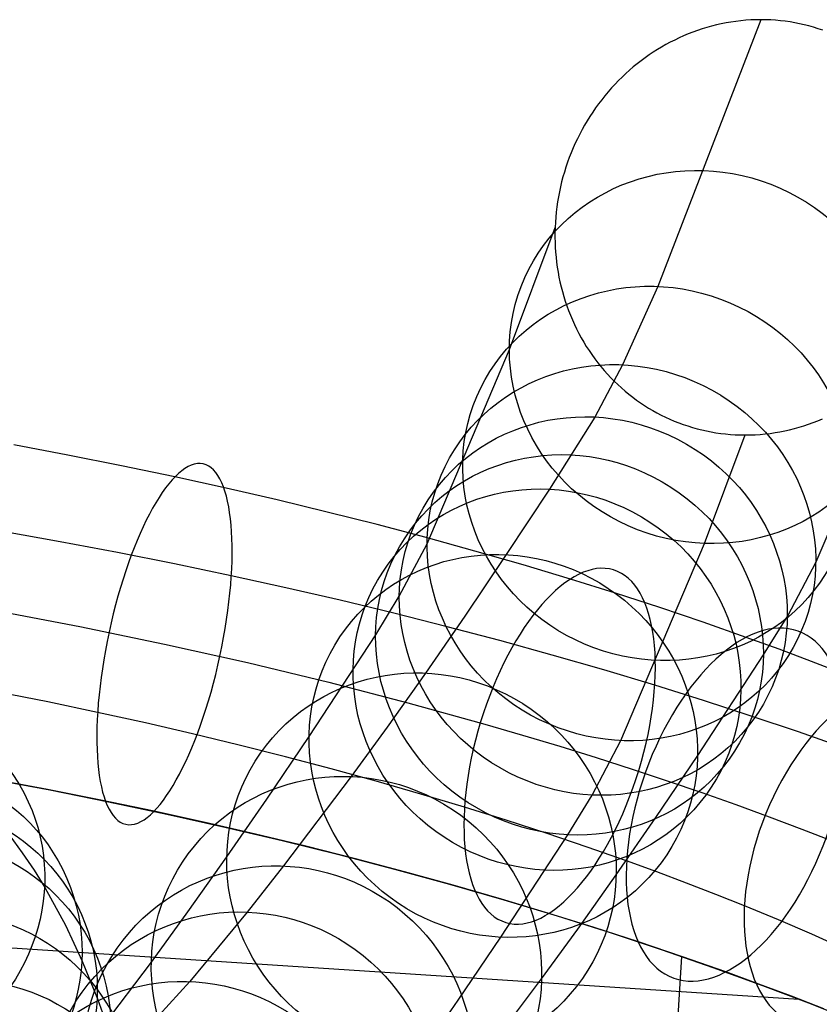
# Model space of a CAD drawing. Extents: x 66.1 to 118.8, y -25.4 to 29.7.
# Tile 28 of 29: x 101.4 to 107.9, y 21.6 to 29.7. Entities that reach past the tile are written whole.
import ezdxf

# ---------------------------------------------------------------- set-up
doc = ezdxf.new("R2010")
doc.units = 0
for name, color, linetype in [('LAYER_02', 110, 'CONTINUOUS'), ('LAYER_05', 157, 'CONTINUOUS'), ('LAYER_06', 254, 'CONTINUOUS'), ('PREDEFINITO', 7, 'CONTINUOUS')]:
    doc.layers.add(name, color=color, linetype=linetype)

msp = doc.modelspace()

# ---------------------------------------------------------------- linework, layer by layer
at = {"layer": 'LAYER_02'}
for p, q in [((107.389, 29.6594, 0.1452), (106.5517, 27.4882, 6.4989)), ((107.226, 29.6508, 0.1452), (107.1858, 29.646, 0.1452)), ((107.2665, 29.6545, 0.1452), (107.226, 29.6508, 0.1452)), ((107.3072, 29.6572, 0.1452), (107.2665, 29.6545, 0.1452)), ((107.348, 29.6588, 0.1452), (107.3072, 29.6572, 0.1452)), ((107.389, 29.6594, 0.1452), (107.348, 29.6588, 0.1452)), ((107.4291, 29.6588, 0.1452), (107.389, 29.6594, 0.1452)), ((107.469, 29.6573, 0.1452), (107.4291, 29.6588, 0.1452)), ((107.5088, 29.6547, 0.1452), (107.469, 29.6573, 0.1452)), ((107.5484, 29.6511, 0.1452), (107.5088, 29.6547, 0.1452)), ((107.5877, 29.6464, 0.1452), (107.5484, 29.6511, 0.1452)), ((106.8728, 29.5715, 0.1452), (106.8351, 29.5578, 0.1452)), ((106.9109, 29.5842, 0.1452), (106.8728, 29.5715, 0.1452)), ((106.9493, 29.596, 0.1452), (106.9109, 29.5842, 0.1452)), ((106.988, 29.6068, 0.1452), (106.9493, 29.596, 0.1452)), ((107.027, 29.6166, 0.1452), (106.988, 29.6068, 0.1452)), ((107.0663, 29.6255, 0.1452), (107.027, 29.6166, 0.1452)), ((107.1059, 29.6333, 0.1452), (107.0663, 29.6255, 0.1452)), ((107.1457, 29.6402, 0.1452), (107.1059, 29.6333, 0.1452)), ((107.1858, 29.646, 0.1452), (107.1457, 29.6402, 0.1452)), ((107.6268, 29.6407, 0.1452), (107.5877, 29.6464, 0.1452)), ((107.6657, 29.6341, 0.1452), (107.6268, 29.6407, 0.1452)), ((107.7043, 29.6264, 0.1452), (107.6657, 29.6341, 0.1452)), ((107.7426, 29.6178, 0.1452), (107.7043, 29.6264, 0.1452)), ((107.7806, 29.6082, 0.1452), (107.7426, 29.6178, 0.1452)), ((107.8183, 29.5976, 0.1452), (107.7806, 29.6082, 0.1452)), ((107.8557, 29.586, 0.1452), (107.8183, 29.5976, 0.1452)), ((107.8927, 29.5735, 0.1452), (107.8557, 29.586, 0.1452)), ((106.6878, 29.494, 0.1452), (106.652, 29.4758, 0.1452)), ((106.724, 29.5113, 0.1452), (106.6878, 29.494, 0.1452)), ((106.7607, 29.5277, 0.1452), (106.724, 29.5113, 0.1452)), ((106.7977, 29.5432, 0.1452), (106.7607, 29.5277, 0.1452)), ((106.8351, 29.5578, 0.1452), (106.7977, 29.5432, 0.1452)), ((106.5472, 29.4161, 0.1452), (106.5132, 29.3945, 0.1452)), ((106.5817, 29.4368, 0.1452), (106.5472, 29.4161, 0.1452)), ((106.6166, 29.4567, 0.1452), (106.5817, 29.4368, 0.1452)), ((106.652, 29.4758, 0.1452), (106.6166, 29.4567, 0.1452)), ((106.4467, 29.3488, 0.1452), (106.4143, 29.3248, 0.1452)), ((106.4797, 29.3721, 0.1452), (106.4467, 29.3488, 0.1452)), ((106.5132, 29.3945, 0.1452), (106.4797, 29.3721, 0.1452)), ((106.3202, 29.248, 0.1452), (106.2899, 29.2209, 0.1452)), ((106.351, 29.2744, 0.1452), (106.3202, 29.248, 0.1452)), ((106.3823, 29.3, 0.1452), (106.351, 29.2744, 0.1452)), ((106.4143, 29.3248, 0.1452), (106.3823, 29.3, 0.1452)), ((106.2603, 29.193, 0.1452), (106.2313, 29.1644, 0.1452)), ((106.2899, 29.2209, 0.1452), (106.2603, 29.193, 0.1452)), ((106.1741, 29.1039, 0.1452), (106.1466, 29.0726, 0.1452)), ((106.2023, 29.1345, 0.1452), (106.1741, 29.1039, 0.1452)), ((106.2313, 29.1644, 0.1452), (106.2023, 29.1345, 0.1452)), ((106.0938, 29.0082, 0.1452), (106.0686, 28.9751, 0.1452)), ((106.1198, 29.0407, 0.1452), (106.0938, 29.0082, 0.1452)), ((106.1466, 29.0726, 0.1452), (106.1198, 29.0407, 0.1452)), ((106.0442, 28.9414, 0.1452), (106.0206, 28.9072, 0.1452)), ((106.0686, 28.9751, 0.1452), (106.0442, 28.9414, 0.1452)), ((105.9977, 28.8724, 0.1452), (105.9757, 28.8372, 0.1452)), ((106.0206, 28.9072, 0.1452), (105.9977, 28.8724, 0.1452)), ((105.9545, 28.8014, 0.1452), (105.9341, 28.7651, 0.1452)), ((105.9757, 28.8372, 0.1452), (105.9545, 28.8014, 0.1452)), ((105.8959, 28.6911, 0.1452), (105.8781, 28.6535, 0.1452)), ((105.9146, 28.7283, 0.1452), (105.8959, 28.6911, 0.1452)), ((105.9341, 28.7651, 0.1452), (105.9146, 28.7283, 0.1452)), ((105.8611, 28.6154, 0.1452), (105.845, 28.5769, 0.1452)), ((105.8781, 28.6535, 0.1452), (105.8611, 28.6154, 0.1452)), ((105.8298, 28.5381, 0.1452), (105.8155, 28.499, 0.1452)), ((105.845, 28.5769, 0.1452), (105.8298, 28.5381, 0.1452)), ((105.8021, 28.4596, 0.1452), (105.7897, 28.4199, 0.1452)), ((105.8155, 28.499, 0.1452), (105.8021, 28.4596, 0.1452)), ((105.7781, 28.38, 0.1452), (105.7675, 28.3397, 0.1452)), ((105.7897, 28.4199, 0.1452), (105.7781, 28.38, 0.1452)), ((105.7578, 28.2993, 0.1452), (105.7491, 28.2586, 0.1452)), ((105.7675, 28.3397, 0.1452), (105.7578, 28.2993, 0.1452)), ((105.7413, 28.2178, 0.1452), (105.7344, 28.1768, 0.1452)), ((105.7491, 28.2586, 0.1452), (105.7413, 28.2178, 0.1452)), ((105.7285, 28.1356, 0.1452), (105.7235, 28.0942, 0.1452)), ((105.7344, 28.1768, 0.1452), (105.7285, 28.1356, 0.1452)), ((105.7195, 28.0528, 0.1452), (105.7165, 28.0112, 0.1452)), ((105.7235, 28.0942, 0.1452), (105.7195, 28.0528, 0.1452)), ((105.3428, 26.9768, 3.0261), (105.7144, 27.9696, 0.1452)), ((105.7144, 27.9696, 0.1452), (105.7133, 27.9289, 0.1452)), ((105.7165, 28.0112, 0.1452), (105.7144, 27.9696, 0.1452)), ((105.7133, 27.9289, 0.1452), (105.7132, 27.8882, 0.1452)), ((105.7132, 27.8882, 0.1452), (105.714, 27.8476, 0.1452)), ((105.714, 27.8476, 0.1452), (105.7157, 27.807, 0.1452)), ((105.7157, 27.807, 0.1452), (105.7184, 27.7664, 0.1452)), ((105.7184, 27.7664, 0.1452), (105.722, 27.726, 0.1452)), ((105.722, 27.726, 0.1452), (105.7266, 27.6856, 0.1452)), ((105.7266, 27.6856, 0.1452), (105.7321, 27.6454, 0.1452)), ((105.7321, 27.6454, 0.1452), (105.7385, 27.6053, 0.1452)), ((105.7385, 27.6053, 0.1452), (105.7459, 27.5654, 0.1452)), ((105.7459, 27.5654, 0.1452), (105.7542, 27.5256, 0.1452)), ((105.7542, 27.5256, 0.1452), (105.7635, 27.4861, 0.1452)), ((105.7635, 27.4861, 0.1452), (105.7737, 27.4467, 0.1452)), ((106.5517, 27.4882, 6.4989), (106.2626, 26.8507, 8.4645)), ((105.7737, 27.4467, 0.1452), (105.7848, 27.4076, 0.1452)), ((105.7848, 27.4076, 0.1452), (105.7969, 27.3688, 0.1452)), ((105.7969, 27.3688, 0.1452), (105.81, 27.3302, 0.1452)), ((105.81, 27.3302, 0.1452), (105.824, 27.2919, 0.1452)), ((105.824, 27.2919, 0.1452), (105.8389, 27.254, 0.1452)), ((105.8389, 27.254, 0.1452), (105.8548, 27.2165, 0.1452)), ((105.8548, 27.2165, 0.1452), (105.8715, 27.1794, 0.1452)), ((105.8715, 27.1794, 0.1452), (105.8891, 27.1428, 0.1452)), ((105.8891, 27.1428, 0.1452), (105.9077, 27.1066, 0.1452)), ((105.9077, 27.1066, 0.1452), (105.9271, 27.0709, 0.1452)), ((105.9271, 27.0709, 0.1452), (105.9474, 27.0358, 0.1452)), ((105.9474, 27.0358, 0.1452), (105.9686, 27.0011, 0.1452)), ((104.673, 25.395, 7.7906), (105.3428, 26.9768, 3.0261)), ((105.9686, 27.0011, 0.1452), (105.9907, 26.967, 0.1452)), ((105.9907, 26.967, 0.1452), (106.0136, 26.9335, 0.1452)), ((106.0136, 26.9335, 0.1452), (106.0374, 26.9005, 0.1452)), ((106.0374, 26.9005, 0.1452), (106.062, 26.8681, 0.1452)), ((106.2626, 26.8507, 8.4645), (106.038, 26.426, 9.8607)), ((106.062, 26.8681, 0.1452), (106.0875, 26.8364, 0.1452)), ((107.8402, 25.2488, 8.2144), (108.5191, 26.8516, 3.3863)), ((106.0875, 26.8364, 0.1452), (106.1138, 26.8053, 0.1452)), ((106.1138, 26.8053, 0.1452), (106.141, 26.7748, 0.1452)), ((106.141, 26.7748, 0.1452), (106.1684, 26.7456, 0.1452)), ((106.1684, 26.7456, 0.1452), (106.1965, 26.7172, 0.1452)), ((106.1965, 26.7172, 0.1452), (106.2252, 26.6896, 0.1452)), ((106.2252, 26.6896, 0.1452), (106.2545, 26.6629, 0.1452)), ((106.2545, 26.6629, 0.1452), (106.2845, 26.6369, 0.1452)), ((106.2845, 26.6369, 0.1452), (106.315, 26.6119, 0.1452)), ((106.315, 26.6119, 0.1452), (106.3461, 26.5876, 0.1452)), ((106.3461, 26.5876, 0.1452), (106.3777, 26.5642, 0.1452)), ((106.3777, 26.5642, 0.1452), (106.4099, 26.5417, 0.1452)), ((106.4099, 26.5417, 0.1452), (106.4426, 26.5201, 0.1452)), ((106.4426, 26.5201, 0.1452), (106.4758, 26.4993, 0.1452)), ((106.4758, 26.4993, 0.1452), (106.5095, 26.4794, 0.1452)), ((106.5095, 26.4794, 0.1452), (106.5437, 26.4604, 0.1452)), ((106.5437, 26.4604, 0.1452), (106.5783, 26.4423, 0.1452)), ((106.5783, 26.4423, 0.1452), (106.6134, 26.4251, 0.1452)), ((106.038, 26.426, 9.8607), (105.6681, 25.8385, 12.0114)), ((106.6134, 26.4251, 0.1452), (106.6488, 26.4089, 0.1452)), ((106.6488, 26.4089, 0.1452), (106.6847, 26.3936, 0.1452)), ((106.6847, 26.3936, 0.1452), (106.721, 26.3791, 0.1452)), ((106.721, 26.3791, 0.1452), (106.7577, 26.3657, 0.1452)), ((106.7577, 26.3657, 0.1452), (106.7947, 26.3532, 0.1452)), ((107.7395, 26.3549, 0.1452), (107.7776, 26.3676, 0.1452)), ((107.7776, 26.3676, 0.1452), (107.8154, 26.3812, 0.1452)), ((107.8154, 26.3812, 0.1452), (107.8528, 26.3958, 0.1452)), ((107.8528, 26.3958, 0.1452), (107.8898, 26.4113, 0.1452)), ((106.7947, 26.3532, 0.1452), (106.8321, 26.3416, 0.1452)), ((106.8321, 26.3416, 0.1452), (106.8698, 26.331, 0.1452)), ((106.8698, 26.331, 0.1452), (106.9078, 26.3214, 0.1452)), ((106.9078, 26.3214, 0.1452), (106.9461, 26.3128, 0.1452)), ((106.9461, 26.3128, 0.1452), (106.9847, 26.3051, 0.1452)), ((106.9847, 26.3051, 0.1452), (107.0236, 26.2984, 0.1452)), ((107.0236, 26.2984, 0.1452), (107.0627, 26.2928, 0.1452)), ((107.0627, 26.2928, 0.1452), (107.102, 26.2881, 0.1452)), ((107.102, 26.2881, 0.1452), (107.1416, 26.2845, 0.1452)), ((107.1416, 26.2845, 0.1452), (107.1813, 26.2819, 0.1452)), ((107.1813, 26.2819, 0.1452), (107.2213, 26.2803, 0.1452)), ((107.3024, 26.2803, 0.1452), (107.3432, 26.2819, 0.1452)), ((107.3432, 26.2819, 0.1452), (107.3839, 26.2846, 0.1452)), ((107.3839, 26.2846, 0.1452), (107.4243, 26.2884, 0.1452)), ((107.4243, 26.2884, 0.1452), (107.4646, 26.2931, 0.1452)), ((107.4646, 26.2931, 0.1452), (107.5047, 26.299, 0.1452)), ((107.5047, 26.299, 0.1452), (107.5445, 26.3058, 0.1452)), ((107.5445, 26.3058, 0.1452), (107.584, 26.3136, 0.1452)), ((107.584, 26.3136, 0.1452), (107.6234, 26.3225, 0.1452)), ((107.6234, 26.3225, 0.1452), (107.6624, 26.3323, 0.1452)), ((107.6624, 26.3323, 0.1452), (107.7011, 26.3431, 0.1452)), ((107.7011, 26.3431, 0.1452), (107.7395, 26.3549, 0.1452)), ((106.9299, 25.3969, 2.7091), (107.2614, 26.2798, 0.1452)), ((107.2213, 26.2803, 0.1452), (107.2614, 26.2798, 0.1452)), ((107.2614, 26.2798, 0.1452), (107.3024, 26.2803, 0.1452)), ((105.6681, 25.8385, 12.0114), (105.317, 25.3062, 14.1385)), ((104.4467, 24.9672, 9.1971), (104.673, 25.395, 7.7906)), ((106.2505, 23.7931, 7.5406), (106.9299, 25.3969, 2.7091)), ((105.317, 25.3062, 14.1385), (104.9786, 24.8048, 16.3132)), ((107.6074, 24.8087, 9.6614), (107.8402, 25.2488, 8.2144)), ((104.2544, 24.6537, 10.3146), (104.4467, 24.9672, 9.1971)), ((104.9786, 24.8048, 16.3132), (104.6586, 24.3421, 18.5002)), ((107.4117, 24.4896, 10.7985), (107.6074, 24.8087, 9.6614)), ((103.7128, 23.8274, 13.5515), (104.2544, 24.6537, 10.3146)), ((106.8758, 23.672, 14.0013), (107.4117, 24.4896, 10.7985)), ((104.6586, 24.3421, 18.5002), (104.3469, 23.9026, 20.7738)), ((104.3469, 23.9026, 20.7738), (104.0543, 23.5004, 23.0581)), ((103.3683, 23.317, 15.7654), (103.7128, 23.8274, 13.5515)), ((106.016, 23.3499, 8.9978), (106.2505, 23.7931, 7.5406)), ((106.5349, 23.1669, 16.1919), (106.8758, 23.672, 14.0013)), ((104.0543, 23.5004, 23.0581), (103.504, 22.7725, 27.8419)), ((103.0426, 22.8462, 17.9907), (103.3683, 23.317, 15.7654)), ((105.8173, 23.0258, 10.1529), (106.016, 23.3499, 8.9978)), ((106.2128, 22.7013, 18.3931), (106.5349, 23.1669, 16.1919)), ((101.2701, 23.0272, 77.6164), (101.3785, 22.8807, 77.1168)), ((105.2716, 22.1932, 13.4143), (105.8173, 23.0258, 10.1529)), ((101.3785, 22.8807, 77.1168), (101.475, 22.7378, 76.6187)), ((102.7257, 22.3994, 20.3022), (103.0426, 22.8462, 17.9907)), ((103.504, 22.7725, 27.8419), (103.2079, 22.3974, 30.7407)), ((101.475, 22.7378, 76.6187), (101.5613, 22.5984, 76.1221)), ((105.8992, 22.2591, 20.6803), (106.2128, 22.7013, 18.3931)), ((101.5613, 22.5984, 76.1221), (101.7296, 22.2906, 74.9858)), ((102.4285, 21.9908, 22.6227), (102.7257, 22.3994, 20.3022)), ((103.2079, 22.3974, 30.7407), (102.741, 21.8321, 35.8618)), ((101.7296, 22.2906, 74.9858), (101.8652, 21.9986, 73.8552)), ((105.6051, 21.8547, 22.9772), (105.8992, 22.2591, 20.6803)), ((104.9246, 21.6791, 15.6441), (105.2716, 22.1932, 13.4143)), ((101.8652, 21.9986, 73.8552), (101.9893, 21.6917, 72.6065)), ((101.8704, 21.2524, 27.4746), (102.4285, 21.9908, 22.6227)), ((102.741, 21.8321, 35.8618), (102.2265, 21.2695, 42.3946)), ((105.0522, 21.1234, 27.7831), (105.6051, 21.8547, 22.9772)), ((101.9893, 21.6917, 72.6065), (102.1005, 21.3814, 71.2741)), ((104.5969, 21.2054, 17.8836), (104.9246, 21.6791, 15.6441))]:
    msp.add_line(p, q, dxfattribs=at)
at = {"layer": 'LAYER_02', "extrusion": (-0.11919, -0.30902, 0.943557)}
msp.add_circle((90.0789, 61.0632, -18.0369), 1.5966, dxfattribs=at)
at = {"layer": 'LAYER_02', "extrusion": (-0.127922, -0.300271, 0.945237)}
msp.add_circle((87.8444, 64.0165, -15.7413), 1.5968, dxfattribs=at)
at = {"layer": 'LAYER_02', "extrusion": (-0.140028, -0.285902, 0.947973)}
msp.add_circle((84.2858, 68.41, -14.5323), 1.5971, dxfattribs=at)
at = {"layer": 'LAYER_02', "extrusion": (-0.15314, -0.265903, 0.951758)}
msp.add_circle((79.4564, 73.7813, -13.8803), 1.5974, dxfattribs=at)
at = {"layer": 'LAYER_02', "extrusion": (-0.159363, -0.247871, 0.955596)}
msp.add_circle((75.7322, 77.5537, -12.8687), 1.5978, dxfattribs=at)
at = {"layer": 'LAYER_02', "extrusion": (-0.156096, -0.238743, 0.958455)}
msp.add_circle((75.1338, 78.2126, -11.1507), 1.5979, dxfattribs=at)
at = {"layer": 'LAYER_02', "extrusion": (-0.147954, -0.222057, 0.963743)}
msp.add_circle((74.4557, 78.9902, -7.5756), 1.5982, dxfattribs=at)
at = {"layer": 'LAYER_02', "extrusion": (-0.132153, -0.188685, 0.973105)}
msp.add_circle((72.6333, 80.7504, -0.4212), 1.5987, dxfattribs=at)
at = {"layer": 'LAYER_02', "extrusion": (-0.151257, 0.254094, 0.955279)}
msp.add_circle((-97.48, 52.7246, 63.0981), 1.5978, dxfattribs=at)
at = {"layer": 'LAYER_02', "extrusion": (-0.101066, 0.233667, 0.96705)}
msp.add_circle((-100.7828, 37.6932, 66.267), 1.5982, dxfattribs=at)
at = {"layer": 'LAYER_02', "extrusion": (-0.116197, -0.157725, 0.980623)}
msp.add_circle((70.7416, 82.2742, 6.8139), 1.5991, dxfattribs=at)
at = {"layer": 'LAYER_02', "extrusion": (-0.084464, 0.223007, 0.971151)}
msp.add_circle((-101.5863, 32.0716, 66.7348), 1.5983, dxfattribs=at)
at = {"layer": 'LAYER_02', "extrusion": (-0.071926, 0.210769, 0.974886)}
msp.add_circle((-102.0409, 27.7158, 66.647), 1.5985, dxfattribs=at)
at = {"layer": 'LAYER_02', "extrusion": (-0.100895, -0.129874, 0.986384)}
msp.add_circle((68.7047, 83.6564, 14.0622), 1.5994, dxfattribs=at)
at = {"layer": 'LAYER_02', "extrusion": (-0.092665, -0.115493, 0.988977)}
msp.add_circle((67.4415, 84.4243, 18.2514), 1.5995, dxfattribs=at)
at = {"layer": 'LAYER_02', "extrusion": (-0.055438, 0.179919, 0.982118)}
msp.add_circle((-102.3673, 22.4242, 65.1907), 1.5989, dxfattribs=at)
at = {"layer": 'LAYER_02', "extrusion": (-0.047517, 0.142644, 0.988633)}
msp.add_circle((-102.1108, 22.2783, 62.3321), 1.5993, dxfattribs=at)
at = {"layer": 'LAYER_02', "extrusion": (-0.080931, -0.094655, 0.992215)}
msp.add_circle((64.899, 85.9269, 25.2012), 1.5997, dxfattribs=at)
at = {"layer": 'LAYER_05'}
for p, q in [((101.1421, 24.8539, 84.776), (101.8454, 24.7204, 84.5775)), ((101.8454, 24.7204, 84.5775), (102.5355, 24.5781, 84.361)), ((102.5355, 24.5781, 84.361), (103.2113, 24.4272, 84.1259)), ((103.2113, 24.4272, 84.1259), (103.8719, 24.268, 83.8725)), ((103.8719, 24.268, 83.8725), (104.5162, 24.1013, 83.6012)), ((104.5162, 24.1013, 83.6012), (105.1431, 23.9274, 83.3123)), ((105.1431, 23.9274, 83.3123), (105.4498, 23.838, 83.1615)), ((105.4498, 23.838, 83.1615), (105.7517, 23.7471, 83.0063)), ((105.7517, 23.7471, 83.0063), (106.0488, 23.6546, 82.847)), ((106.0488, 23.6546, 82.847), (106.3409, 23.5608, 82.6835)), ((106.3409, 23.5608, 82.6835), (106.6279, 23.4656, 82.5159)), ((106.6279, 23.4656, 82.5159), (106.9097, 23.3692, 82.3443)), ((106.9097, 23.3692, 82.3443), (107.1862, 23.2716, 82.1686)), ((107.1862, 23.2716, 82.1686), (107.4573, 23.1729, 81.989)), ((107.4573, 23.1729, 81.989), (107.7227, 23.0731, 81.8055)), ((107.7227, 23.0731, 81.8055), (107.9825, 22.9724, 81.6181))]:
    msp.add_line(p, q, dxfattribs=at)
at = {"layer": 'LAYER_06'}
msp.add_circle((90.3999, 0.5872, 34.673), 22, dxfattribs=at)
at = {"layer": 'PREDEFINITO'}
for p, q in [((101.7492, 26.1166, 84.0051), (101.3084, 26.1997, 84.1286)), ((102.1867, 26.0296, 83.874), (101.7492, 26.1166, 84.0051)), ((102.6208, 25.9387, 83.7351), (102.1867, 26.0296, 83.874)), ((103.0378, 25.8469, 83.5929), (102.6208, 25.9387, 83.7351)), ((103.4512, 25.7516, 83.443), (103.0378, 25.8469, 83.5929)), ((103.8606, 25.6526, 83.2855), (103.4512, 25.7516, 83.443)), ((104.2657, 25.5503, 83.1201), (103.8606, 25.6526, 83.2855)), ((101.6873, 25.4109, 86.061), (101.2188, 25.4946, 86.1836)), ((104.6664, 25.4445, 82.947), (104.2657, 25.5503, 83.1201)), ((102.1538, 25.3229, 85.9302), (101.6873, 25.4109, 86.061)), ((105.0624, 25.3353, 82.7659), (104.6664, 25.4445, 82.947)), ((102.618, 25.2306, 85.7912), (102.1538, 25.3229, 85.9302)), ((105.4534, 25.2228, 82.5768), (105.0624, 25.3353, 82.7659)), ((103.0794, 25.134, 85.6436), (102.618, 25.2306, 85.7912)), ((105.8391, 25.1072, 82.3798), (105.4534, 25.2228, 82.5768)), ((103.5234, 25.0363, 85.4921), (103.0794, 25.134, 85.6436)), ((106.2052, 24.9928, 82.1824), (105.8391, 25.1072, 82.3798)), ((103.9642, 24.9346, 85.3323), (103.5234, 25.0363, 85.4921)), ((104.4014, 24.829, 85.1641), (103.9642, 24.9346, 85.3323)), ((106.5659, 24.8756, 81.9775), (106.2052, 24.9928, 82.1824)), ((106.9208, 24.7557, 81.7649), (106.5659, 24.8756, 81.9775)), ((104.8349, 24.7194, 84.9872), (104.4014, 24.829, 85.1641)), ((105.2644, 24.606, 84.8016), (104.8349, 24.7194, 84.9872)), ((107.2696, 24.6331, 81.5446), (106.9208, 24.7557, 81.7649)), ((105.6895, 24.4888, 84.6071), (105.2644, 24.606, 84.8016)), ((107.537, 24.5357, 81.3674), (107.2696, 24.6331, 81.5446)), ((107.8003, 24.4368, 81.1855), (107.537, 24.5357, 81.3674)), ((106.1101, 24.3679, 84.4038), (105.6895, 24.4888, 84.6071)), ((106.5258, 24.2432, 84.1914), (106.1101, 24.3679, 84.4038)), ((108.0593, 24.3364, 80.9987), (107.8003, 24.4368, 81.1855)), ((106.9211, 24.1197, 83.9783), (106.5258, 24.2432, 84.1914)), ((101.5873, 24.1069, 83.2076), (101.1794, 24.188, 83.3298)), ((107.3114, 23.9929, 83.7566), (106.9211, 24.1197, 83.9783)), ((101.9916, 24.0223, 83.0783), (101.5873, 24.1069, 83.2076)), ((102.3797, 23.9369, 82.9459), (101.9916, 24.0223, 83.0783)), ((107.6963, 23.8628, 83.526), (107.3114, 23.9929, 83.7566)), ((102.764, 23.8482, 82.8066), (102.3797, 23.9369, 82.9459)), ((103.1443, 23.7563, 82.6602), (102.764, 23.8482, 82.8066)), ((108.0756, 23.7294, 83.2864), (107.6963, 23.8628, 83.526)), ((103.5203, 23.6613, 82.5068), (103.1443, 23.7563, 82.6602)), ((103.8919, 23.5632, 82.3462), (103.5203, 23.6613, 82.5068)), ((104.2588, 23.462, 82.1784), (103.8919, 23.5632, 82.3462)), ((101.1223, 23.4815, 85.3844), (101.6029, 23.3909, 85.2497)), ((101.584, 23.3943, 85.255), (101.1467, 23.4768, 85.3775)), ((104.6207, 23.358, 82.0034), (104.2588, 23.462, 82.1784)), ((102.0186, 23.3079, 85.1248), (101.584, 23.3943, 85.255)), ((101.6029, 23.3909, 85.2497), (102.0804, 23.2954, 85.1057)), ((104.9775, 23.251, 81.8211), (104.6207, 23.358, 82.0034)), ((102.4502, 23.2176, 84.9867), (102.0186, 23.3079, 85.1248)), ((102.0804, 23.2954, 85.1057), (102.5551, 23.195, 84.9518)), ((105.3157, 23.1453, 81.6388), (104.9775, 23.251, 81.8211)), ((102.8652, 23.1262, 84.8452), (102.4502, 23.2176, 84.9867)), ((102.5551, 23.195, 84.9518), (103.0272, 23.0894, 84.7875)), ((103.277, 23.0313, 84.6959), (102.8652, 23.1262, 84.8452)), ((103.0272, 23.0894, 84.7875), (103.4944, 22.9793, 84.6135)), ((105.6486, 23.0372, 81.4497), (105.3157, 23.1453, 81.6388)), ((103.6852, 22.9326, 84.5388), (103.277, 23.0313, 84.6959)), ((105.9757, 22.9266, 81.2537), (105.6486, 23.0372, 81.4497)), ((103.4944, 22.9793, 84.6135), (103.9547, 22.8651, 84.4304)), ((104.0895, 22.8305, 84.3738), (103.6852, 22.9326, 84.5388)), ((106.2968, 22.8137, 81.0509), (105.9757, 22.9266, 81.2537)), ((103.9547, 22.8651, 84.4304), (104.4083, 22.7468, 84.2378)), ((104.4899, 22.7248, 84.2008), (104.0895, 22.8305, 84.3738)), ((106.5427, 22.7242, 80.888), (106.2968, 22.8137, 81.0509)), ((104.4083, 22.7468, 84.2378), (104.8554, 22.6242, 84.0351)), ((104.8859, 22.6156, 84.0197), (104.4899, 22.7248, 84.2008)), ((106.7844, 22.6334, 80.7209), (106.5427, 22.7242, 80.888)), ((104.8554, 22.6242, 84.0351), (105.2965, 22.4973, 83.8219)), ((105.2774, 22.503, 83.8303), (104.8859, 22.6156, 84.0197)), ((107.022, 22.5413, 80.5496), (106.7844, 22.6334, 80.7209)), ((107.2552, 22.4481, 80.3741), (107.022, 22.5413, 80.5496)), ((105.6641, 22.387, 83.6328), (105.2774, 22.503, 83.8303)), ((105.2965, 22.4973, 83.8219), (105.7318, 22.366, 83.5978)), ((107.5329, 22.3331, 80.1548), (107.2552, 22.4481, 80.3741)), ((106.0316, 22.2722, 83.4347), (105.6641, 22.387, 83.6328)), ((105.7318, 22.366, 83.5978), (106.1616, 22.2302, 83.3624)), ((107.8035, 22.2166, 79.9292), (107.5329, 22.3331, 80.1548)), ((106.3941, 22.1544, 83.2287), (106.0316, 22.2722, 83.4347)), ((106.1616, 22.2302, 83.3624), (106.5862, 22.0898, 83.1152)), ((108.0667, 22.0986, 79.6973), (107.8035, 22.2166, 79.9292)), ((106.7513, 22.0337, 83.0148), (106.3941, 22.1544, 83.2287)), ((101.2524, 22.1103, 82.1596), (107.6971, 21.6895, 82.3888)), ((106.5862, 22.0898, 83.1152), (106.9988, 21.9469, 82.8599)), ((106.7441, 22.0359, 83.0194), (106.6773, 20.9783, 80.4272)), ((107.1029, 21.9101, 82.7926), (106.7513, 22.0337, 83.0148)), ((106.9988, 21.9469, 82.8599), (107.4035, 21.8002, 82.5931)), ((107.3729, 21.8118, 82.6138), (107.1029, 21.9101, 82.7926)), ((107.639, 21.7118, 82.4298), (107.3729, 21.8118, 82.6138)), ((107.4035, 21.8002, 82.5931), (107.7997, 21.6497, 82.3151)), ((107.9012, 21.6102, 82.2408), (107.639, 21.7118, 82.4298)), ((107.7997, 21.6497, 82.3151), (108.1865, 21.4958, 82.0256))]:
    msp.add_line(p, q, dxfattribs=at)
at = {"layer": 'PREDEFINITO', "extrusion": (0.930215, -0.199881, -0.307812)}
msp.add_circle((45.5704, 109.5329, 64.5), 1.5, dxfattribs=at)
at = {"layer": 'PREDEFINITO', "extrusion": (0.854533, -0.261651, -0.448679)}
msp.add_circle((53.668, 116.432, 46.9116), 1.5, dxfattribs=at)
at = {"layer": 'PREDEFINITO', "extrusion": (0.80333, -0.288064, -0.521229)}
msp.add_circle((58.0857, 118.6194, 36.5735), 1.5, dxfattribs=at)
at = {"layer": 'PREDEFINITO', "extrusion": (0.754511, -0.306466, -0.580338)}
msp.add_circle((61.9211, 119.5135, 27.4015), 1.5, dxfattribs=at)

doc.saveas('drawing.dxf')
